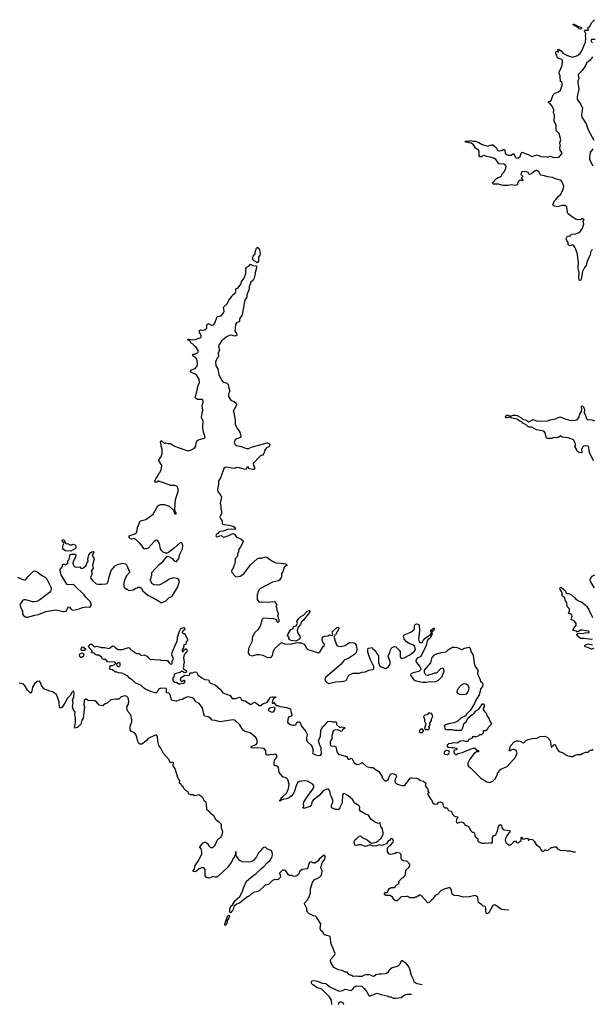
# Model space of a CAD drawing. Extents: x 2239781 to 2394849, y 665654 to 770575.
# Tile 106 of 147: x 2377745 to 2387171, y 693149 to 709350. Entities that reach past the tile are written whole.
import ezdxf

# ---------------------------------------------------------------- set-up
doc = ezdxf.new("R2010")
doc.units = 0

msp = doc.modelspace()

# ---------------------------------------------------------------- linework, layer by layer
at = {"layer": '0CON10XD'}
for points in [[(2387175, 705570), (2387149, 705541), (2387141, 705519), (2387138, 705475), (2387102, 705415), (2387082, 705355), (2387072, 705305), (2387045, 705270), (2387012, 705205), (2386987, 705083), (2386975, 705061), (2386965, 705057), (2386954, 705064), (2386949, 705095), (2386953, 705203), (2386942, 705225), (2386937, 705267), (2386941, 705355), (2386921, 705515), (2386888, 705598), (2386868, 705628), (2386845, 705643), (2386795, 705630), (2386774, 705644), (2386772, 705685), (2386750, 705715), (2386740, 705745), (2386765, 705790), (2386782, 705792), (2386808, 705782), (2386810, 705805), (2386828, 705822), (2386902, 705828), (2386965, 705852), (2387012, 705918), (2387032, 705985), (2387020, 706035), (2387037, 706055), (2387025, 706069), (2387005, 706076), (2386975, 706057), (2386905, 706064), (2386825, 706117), (2386775, 706157), (2386761, 706175), (2386749, 706269), (2386737, 706285), (2386722, 706292), (2386675, 706290), (2386595, 706273), (2386535, 706289), (2386521, 706305), (2386549, 706371), (2386576, 706395), (2386605, 706435), (2386649, 706475), (2386693, 706555), (2386703, 706605), (2386693, 706645), (2386663, 706695), (2386642, 706712), (2386565, 706731), (2386514, 706754), (2386434, 706764), (2386385, 706781), (2386325, 706790), (2386318, 706795), (2386293, 706845), (2386259, 706869), (2386245, 706871), (2386228, 706865), (2386182, 706825), (2386145, 706802), (2386130, 706805), (2386113, 706833), (2386085, 706849), (2386055, 706852), (2386010, 706845), (2385992, 706805), (2386020, 706775), (2386020, 706765), (2386002, 706745), (2386022, 706725), (2386026, 706705), (2386015, 706697), (2385985, 706708), (2385965, 706700), (2385947, 706675), (2385940, 706640), (2385918, 706625), (2385895, 706621), (2385835, 706630), (2385785, 706619), (2385705, 706623), (2385625, 706644), (2385545, 706644), (2385531, 706655), (2385530, 706665), (2385595, 706737), (2385624, 706755), (2385656, 706764), (2385672, 706778), (2385695, 706820), (2385719, 706845), (2385746, 706905), (2385752, 706935), (2385744, 706954), (2385715, 706970), (2385635, 706980), (2385580, 707060), (2385514, 707084), (2385435, 707100), (2385385, 707118), (2385365, 707112), (2385345, 707092), (2385320, 707095), (2385308, 707108), (2385309, 707175), (2385295, 707202), (2385246, 707236), (2385213, 707293), (2385175, 707320), (2385085, 707333), (2385080, 707345), (2385094, 707356), (2385125, 707348), (2385165, 707362), (2385205, 707352), (2385247, 707353), (2385305, 707330), (2385356, 707296), (2385445, 707271), (2385515, 707293), (2385535, 707292), (2385587, 707245), (2385603, 707215), (2385620, 707200), (2385645, 707190), (2385680, 707195), (2385710, 707215), (2385726, 707216), (2385732, 707205), (2385730, 707185), (2385737, 707155), (2385755, 707134), (2385785, 707121), (2385835, 707122), (2385875, 707148), (2385905, 707087), (2385925, 707074), (2385948, 707075), (2385985, 707097), (2386002, 707155), (2386015, 707171), (2386065, 707147), (2386115, 707132), (2386175, 707098), (2386265, 707128), (2386325, 707098), (2386375, 707094), (2386405, 707100), (2386435, 707087), (2386475, 707106), (2386535, 707084), (2386615, 707089), (2386633, 707097), (2386668, 707145), (2386668, 707165), (2386644, 707204), (2386638, 707245), (2386648, 707285), (2386638, 707305), (2386637, 707325), (2386652, 707375), (2386623, 707475), (2386578, 707525), (2386577, 707615), (2386543, 707675), (2386550, 707785), (2386532, 707815), (2386540, 707865), (2386510, 707925), (2386480, 707965), (2386450, 707985), (2386450, 708005), (2386475, 708008), (2386495, 708020), (2386529, 708111), (2386555, 708142), (2386615, 708164), (2386649, 708191), (2386676, 708275), (2386676, 708306), (2386665, 708330), (2386640, 708335), (2386650, 708345), (2386650, 708365), (2386640, 708375), (2386642, 708425), (2386631, 708451), (2386628, 708485), (2386677, 708595), (2386683, 708665), (2386673, 708693), (2386613, 708713), (2386590, 708735), (2386588, 708765), (2386572, 708795), (2386572, 708825), (2386595, 708830), (2386605, 708820), (2386618, 708822), (2386602, 708842), (2386600, 708855), (2386605, 708860), (2386625, 708858), (2386665, 708832), (2386685, 708800), (2386705, 708788), (2386745, 708767), (2386845, 708733), (2386915, 708754), (2386970, 708795), (2387001, 708835), (2387059, 708981), (2387066, 709045), (2387059, 709085), (2387066, 709115), (2387040, 709165), (2387054, 709176), (2387105, 709180), (2387110, 709185), (2387100, 709215), (2387132, 709245), (2387162, 709305), (2387205, 709350)], [(2386984, 709196), (2386955, 709201), (2386933, 709223), (2386870, 709255), (2386857, 709265), (2386854, 709276), (2386865, 709279), (2386946, 709236), (2386994, 709224), (2387000, 709215), (2386995, 709203), (2386984, 709196)], [(2387218, 709025), (2387156, 709024), (2387146, 709005), (2387156, 708985), (2387175, 708970)], [(2387175, 708738), (2387136, 708684), (2387074, 708635), (2387052, 708585), (2387005, 708516), (2386946, 708455), (2386936, 708435), (2386950, 708385), (2386932, 708345), (2386932, 708315), (2386950, 708205), (2386924, 708085), (2386921, 708045), (2386930, 708025), (2386978, 707968), (2387007, 707895), (2386994, 707784), (2386998, 707748), (2387070, 707635), (2387103, 707535), (2387166, 707416), (2387195, 707370)], [(2387178, 707225), (2387138, 707165), (2387132, 707115), (2387122, 707085), (2387122, 707055), (2387133, 707025), (2387182, 706945)], [(2381655, 705350), (2381636, 705366), (2381593, 705385), (2381577, 705425), (2381589, 705461), (2381620, 705495), (2381627, 705545), (2381645, 705590), (2381655, 705600), (2381665, 705600), (2381692, 705562), (2381706, 705495), (2381700, 705475), (2381677, 705443), (2381679, 705375), (2381655, 705350)], [(2380706, 703374), (2380698, 703435), (2380660, 703495), (2380635, 703518), (2380565, 703550), (2380557, 703565), (2380573, 703587), (2380632, 703608), (2380663, 703645), (2380673, 703677), (2380674, 703705), (2380664, 703764), (2380652, 703782), (2380603, 703815), (2380588, 703835), (2380596, 703844), (2380625, 703849), (2380678, 703872), (2380686, 703896), (2380658, 703948), (2380615, 703982), (2380604, 704004), (2380570, 704030), (2380545, 704068), (2380520, 704075), (2380510, 704085), (2380525, 704092), (2380595, 704084), (2380635, 704086), (2380718, 704115), (2380730, 704130), (2380732, 704152), (2380704, 704205), (2380705, 704238), (2380725, 704246), (2380775, 704240), (2380808, 704255), (2380824, 704276), (2380826, 704325), (2380835, 704346), (2380857, 704347), (2380896, 704326), (2380935, 704331), (2380956, 704354), (2380994, 704466), (2381061, 704479), (2381093, 704513), (2381109, 704555), (2381099, 704615), (2381104, 704626), (2381162, 704675), (2381188, 704735), (2381238, 704795), (2381248, 704815), (2381293, 704855), (2381301, 704875), (2381301, 704919), (2381338, 704932), (2381393, 705005), (2381396, 705044), (2381434, 705085), (2381467, 705173), (2381470, 705255), (2381476, 705274), (2381525, 705301), (2381545, 705326), (2381585, 705306), (2381645, 705300), (2381646, 705266), (2381619, 705185), (2381618, 705142), (2381603, 705095), (2381586, 705064), (2381545, 705028), (2381542, 705005), (2381524, 704965), (2381524, 704915), (2381486, 704825), (2381487, 704785), (2381459, 704745), (2381447, 704713), (2381412, 704525), (2381406, 704495), (2381364, 704426), (2381362, 704385), (2381315, 704362), (2381297, 704335), (2381289, 704225), (2381316, 704185), (2381317, 704153), (2381285, 704144), (2381225, 704159), (2381195, 704156), (2381142, 704125), (2381112, 704098), (2381091, 704089), (2381071, 704069), (2381021, 703995), (2381018, 703975), (2381033, 703915), (2381010, 703865), (2381020, 703805), (2381015, 703790), (2381005, 703790), (2380990, 703775), (2380967, 703715), (2380973, 703655), (2381007, 703605), (2381024, 703505), (2381072, 703412), (2381089, 703389), (2381155, 703367), (2381177, 703347), (2381187, 703287), (2381204, 703245), (2381201, 703225), (2381184, 703195), (2381185, 703150), (2381221, 703091), (2381284, 703064), (2381302, 703045), (2381312, 703025), (2381312, 703008), (2381285, 702960), (2381258, 702915), (2381277, 702865), (2381280, 702815), (2381292, 702765), (2381292, 702695), (2381318, 702635), (2381371, 702561), (2381383, 702505), (2381378, 702475), (2381295, 702442), (2381277, 702385), (2381287, 702365), (2381316, 702346), (2381397, 702327), (2381445, 702304), (2381485, 702294), (2381515, 702294), (2381555, 702314), (2381765, 702370), (2381815, 702390), (2381825, 702390), (2381855, 702372), (2381864, 702355), (2381846, 702324), (2381808, 702305), (2381782, 702265), (2381765, 702210), (2381740, 702185), (2381710, 702175), (2381691, 702159), (2381590, 702045), (2381592, 702015), (2381608, 701985), (2381610, 701955), (2381605, 701950), (2381585, 701947), (2381528, 701958), (2381517, 701965), (2381505, 701992), (2381488, 701985), (2381475, 701952), (2381455, 701947), (2381365, 701977), (2381325, 701979), (2381274, 701966), (2381235, 701969), (2381155, 701988), (2381126, 701984), (2381105, 701967), (2381059, 701821), (2381018, 701755), (2381016, 701705), (2380999, 701615), (2381008, 701585), (2381055, 701521), (2381065, 701495), (2381044, 701395), (2381054, 701355), (2381056, 701305), (2381068, 701258), (2381069, 701225), (2381042, 701165), (2381046, 701146), (2381076, 701105), (2381079, 701055), (2381103, 701045), (2381195, 701035), (2381262, 701015), (2381278, 701005), (2381300, 700975), (2381285, 700961), (2381235, 700966), (2381168, 700962), (2381095, 700936), (2381039, 700931), (2381027, 700923), (2381009, 700895), (2380981, 700875), (2380974, 700856), (2380980, 700845), (2380995, 700841), (2381055, 700862), (2381105, 700834), (2381189, 700861), (2381245, 700891), (2381265, 700893), (2381283, 700883), (2381315, 700837), (2381385, 700807), (2381422, 700775), (2381417, 700745), (2381382, 700675), (2381347, 700625), (2381346, 700595), (2381330, 700555), (2381329, 700525), (2381304, 700495), (2381290, 700465), (2381287, 700395), (2381268, 700365), (2381257, 700323), (2381230, 700285), (2381240, 700255), (2381305, 700180), (2381375, 700192), (2381435, 700232), (2381545, 700378), (2381654, 700476), (2381675, 700487), (2381725, 700488), (2381795, 700510), (2381815, 700508), (2381895, 700448), (2381960, 700415), (2382045, 700410), (2382075, 700401), (2382096, 700404), (2382128, 700398), (2382144, 700385), (2382146, 700375), (2382099, 700341), (2382079, 700265), (2382057, 700235), (2382054, 700185), (2382020, 700130), (2382004, 700116), (2381905, 700092), (2381708, 699992), (2381674, 699955), (2381656, 699885), (2381657, 699807), (2381683, 699773), (2381715, 699768), (2381725, 699772), (2381835, 699768), (2381935, 699778), (2381945, 699770), (2381970, 699725), (2381970, 699705), (2381960, 699695), (2381970, 699685), (2381978, 699635), (2381998, 699585), (2382000, 699565), (2381990, 699535), (2382000, 699525), (2382000, 699495), (2382010, 699485), (2382010, 699445), (2381992, 699432), (2381980, 699445), (2381980, 699465), (2381968, 699478), (2381925, 699490), (2381755, 699500), (2381741, 699489), (2381723, 699457), (2381708, 699382), (2381665, 699312), (2381616, 699264), (2381577, 699195), (2381570, 699175), (2381572, 699135), (2381566, 699114), (2381513, 699003), (2381508, 698928), (2381515, 698910), (2381535, 698892), (2381575, 698883), (2381647, 698903), (2381685, 698903), (2381745, 698893), (2381815, 698860), (2381877, 698853), (2381893, 698867), (2381905, 698890), (2381921, 698965), (2381946, 699004), (2382055, 699104), (2382105, 699079), (2382195, 699073), (2382315, 699101), (2382345, 699094), (2382377, 699097), (2382430, 699075), (2382469, 699009), (2382489, 698989), (2382665, 698933), (2382693, 698955), (2382742, 699038), (2382760, 699055), (2382760, 699075), (2382743, 699093), (2382727, 699147), (2382731, 699189), (2382755, 699208), (2382815, 699210), (2382845, 699227), (2382885, 699219), (2382895, 699222), (2382899, 699235), (2382889, 699275), (2382893, 699285), (2382964, 699346), (2382985, 699352), (2382998, 699345), (2382998, 699325), (2382942, 699228), (2382922, 699205), (2382921, 699185), (2382937, 699125), (2382968, 699055), (2382995, 699040), (2383033, 699037), (2383095, 699054), (2383175, 699104), (2383244, 699094), (2383268, 699085), (2383286, 699056), (2383293, 698993), (2383289, 698955), (2383276, 698925), (2383261, 698909), (2383161, 698845), (2383089, 698811), (2383035, 698745), (2382775, 698520), (2382769, 698489), (2382778, 698465), (2382802, 698442), (2382835, 698428), (2382943, 698457), (2383035, 698459), (2383075, 698466), (2383122, 698478), (2383165, 698562), (2383235, 698600), (2383335, 698596), (2383380, 698615), (2383435, 698619), (2383495, 698648), (2383554, 698656), (2383567, 698663), (2383576, 698685), (2383574, 698705), (2383518, 698815), (2383475, 698945), (2383474, 698995), (2383485, 699011), (2383545, 699022), (2383560, 698995), (2383605, 698959), (2383621, 698925), (2383652, 698885), (2383653, 698773), (2383668, 698725), (2383695, 698699), (2383765, 698676), (2383785, 698682), (2383809, 698701), (2383842, 698745), (2383841, 698785), (2383811, 698875), (2383838, 698935), (2383850, 698980), (2383861, 699005), (2383879, 699021), (2383915, 699034), (2383935, 699029), (2383994, 698975), (2384006, 698956), (2384010, 698865), (2384018, 698848), (2384035, 698840), (2384075, 698849), (2384170, 698900), (2384243, 698957), (2384262, 698988), (2384248, 699035), (2384215, 699064), (2384165, 699079), (2384111, 699115), (2384075, 699156), (2384062, 699208), (2384074, 699226), (2384185, 699270), (2384236, 699314), (2384242, 699328), (2384244, 699376), (2384253, 699397), (2384265, 699404), (2384285, 699408), (2384303, 699403), (2384321, 699381), (2384327, 699295), (2384308, 699155), (2384322, 699115), (2384335, 699102), (2384369, 699101), (2384386, 699135), (2384420, 699175), (2384475, 699214), (2384500, 699220), (2384519, 699251), (2384522, 699275), (2384514, 699284), (2384514, 699296), (2384525, 699311), (2384565, 699340), (2384572, 699325), (2384557, 699295), (2384530, 699275), (2384530, 699255), (2384537, 699245), (2384501, 699175), (2384465, 699147), (2384452, 699128), (2384435, 699050), (2384359, 698891), (2384335, 698867), (2384289, 698845), (2384266, 698805), (2384270, 698780), (2384333, 698705), (2384348, 698675), (2384346, 698655), (2384315, 698622), (2384245, 698611), (2384195, 698593), (2384183, 698585), (2384180, 698565), (2384234, 698485), (2384265, 698471), (2384378, 698448), (2384435, 698448), (2384495, 698459), (2384576, 698454), (2384635, 698479), (2384701, 698545), (2384734, 698635), (2384726, 698665), (2384716, 698676), (2384705, 698679), (2384665, 698663), (2384605, 698600), (2384575, 698600), (2384535, 698581), (2384455, 698557), (2384428, 698565), (2384407, 698607), (2384408, 698645), (2384511, 698769), (2384536, 698855), (2384571, 698899), (2384595, 698912), (2384685, 698938), (2384765, 698948), (2384806, 698984), (2384867, 699023), (2384905, 699027), (2384949, 699019), (2384975, 699011), (2385015, 698984), (2385025, 698984), (2385065, 699011), (2385145, 699026), (2385161, 699011), (2385172, 698955), (2385209, 698895), (2385226, 698756), (2385242, 698705), (2385287, 698645), (2385290, 698625), (2385282, 698615), (2385283, 698597), (2385295, 698550)], [(2377712, 700175), (2377796, 700136), (2377825, 700130), (2377845, 700140), (2377877, 700183), (2377974, 700276), (2377995, 700281), (2378035, 700263), (2378119, 700199), (2378165, 700176), (2378187, 700155), (2378255, 700022), (2378266, 699995), (2378265, 699970), (2378255, 699947), (2378236, 699924), (2378075, 699802), (2378025, 699778), (2377995, 699770), (2377955, 699770), (2377845, 699806), (2377815, 699806), (2377794, 699795), (2377773, 699767), (2377756, 699725), (2377754, 699705), (2377758, 699685), (2377789, 699625), (2377794, 699574), (2377808, 699545), (2377845, 699518), (2377875, 699518), (2377995, 699551), (2378055, 699560), (2378175, 699610), (2378342, 699638), (2378461, 699611), (2378485, 699610), (2378515, 699624), (2378545, 699691), (2378565, 699683), (2378595, 699644), (2378625, 699634), (2378725, 699654), (2378781, 699679), (2378835, 699690), (2378897, 699683), (2378913, 699697), (2378926, 699724), (2378904, 699775), (2378836, 699846), (2378805, 699888), (2378645, 700040), (2378624, 700054), (2378545, 700049), (2378520, 700060), (2378430, 700215), (2378417, 700255), (2378412, 700305), (2378447, 700343), (2378452, 700355), (2378448, 700372), (2378461, 700389), (2378482, 700392), (2378495, 700380), (2378505, 700380), (2378525, 700400), (2378538, 700402), (2378540, 700445), (2378562, 700468), (2378569, 700535), (2378585, 700553), (2378655, 700556), (2378669, 700545), (2378658, 700495), (2378628, 700435), (2378622, 700405), (2378631, 700375), (2378644, 700355), (2378673, 700343), (2378735, 700346), (2378754, 700325), (2378765, 700321), (2378797, 700333), (2378839, 700371), (2378853, 700407), (2378871, 700435), (2378868, 700475), (2378883, 700545), (2378916, 700585), (2378935, 700596), (2378955, 700598), (2378966, 700585), (2378940, 700535), (2378967, 700487), (2378969, 700471), (2378944, 700375), (2378954, 700325), (2378922, 700275), (2378935, 700260), (2378937, 700245), (2378912, 700165), (2378942, 700122), (2379005, 700070), (2379035, 700060), (2379095, 700060), (2379165, 700066), (2379186, 700074), (2379204, 700105), (2379216, 700185), (2379252, 700285), (2379318, 700365), (2379355, 700386), (2379435, 700408), (2379486, 700396), (2379505, 700380), (2379522, 700345), (2379536, 700296), (2379552, 700272), (2379552, 700255), (2379503, 700197), (2379470, 700125), (2379457, 700075), (2379458, 700025), (2379464, 700014), (2379505, 699980), (2379515, 699980), (2379535, 699960), (2379615, 699970), (2379655, 699998), (2379685, 700000), (2379695, 700010), (2379725, 700010), (2379735, 700000), (2379745, 700000), (2379775, 699950), (2379860, 699875), (2379887, 699867), (2379955, 699830), (2380047, 699777), (2380065, 699760), (2380092, 699758), (2380150, 699785), (2380200, 699835), (2380235, 699852), (2380260, 699875), (2380342, 700005), (2380369, 700091), (2380368, 700125), (2380357, 700145), (2380335, 700156), (2380275, 700168), (2380215, 700149), (2380136, 700094), (2380055, 700052), (2380035, 700048), (2379955, 700050), (2379922, 700072), (2379910, 700105), (2379900, 700115), (2379900, 700145), (2379910, 700155), (2379910, 700185), (2379920, 700205), (2379922, 700255), (2380044, 700386), (2380109, 700441), (2380173, 700517), (2380185, 700520), (2380225, 700508), (2380258, 700485), (2380295, 700442), (2380313, 700433), (2380326, 700434), (2380363, 700485), (2380384, 700555), (2380424, 700645), (2380433, 700697), (2380415, 700741), (2380395, 700747), (2380385, 700740), (2380295, 700660), (2380196, 700584), (2380165, 700570), (2380145, 700572), (2380109, 700589), (2380083, 700613), (2380061, 700645), (2380049, 700729), (2380021, 700775), (2380005, 700784), (2379985, 700781), (2379958, 700765), (2379858, 700652), (2379835, 700641), (2379795, 700642), (2379725, 700737), (2379658, 700798), (2379625, 700812), (2379585, 700802), (2379562, 700805), (2379540, 700845), (2379545, 700856), (2379641, 700889), (2379674, 700915), (2379684, 700994), (2379707, 701045), (2379724, 701095), (2379732, 701105), (2379820, 701125), (2379943, 701215), (2380020, 701350), (2380035, 701364), (2380066, 701374), (2380125, 701374), (2380207, 701345), (2380278, 701278), (2380296, 701225), (2380315, 701211), (2380322, 701218), (2380321, 701235), (2380300, 701270), (2380299, 701285), (2380312, 701455), (2380356, 701585), (2380353, 701625), (2380335, 701670), (2380306, 701686), (2380225, 701688), (2380204, 701694), (2380096, 701736), (2380045, 701750), (2380025, 701762), (2380012, 701745), (2380001, 701739), (2379982, 701742), (2379970, 701755), (2379984, 701796), (2380012, 701835), (2380038, 701885), (2380058, 701905), (2380082, 701965), (2380087, 702017), (2380038, 702095), (2380038, 702105), (2380067, 702153), (2380088, 702205), (2380088, 702285), (2380072, 702335), (2380072, 702365), (2380063, 702385), (2380063, 702405), (2380075, 702428), (2380125, 702380), (2380132, 702388), (2380145, 702388), (2380185, 702378), (2380227, 702377), (2380295, 702332), (2380355, 702308), (2380495, 702263), (2380545, 702263), (2380621, 702299), (2380636, 702314), (2380647, 702335), (2380650, 702385), (2380666, 702424), (2380705, 702444), (2380785, 702464), (2380796, 702475), (2380790, 702515), (2380772, 702565), (2380761, 702635), (2380766, 702745), (2380739, 702805), (2380741, 702845), (2380761, 702925), (2380747, 703003), (2380768, 703055), (2380768, 703075), (2380755, 703098), (2380673, 703103), (2380655, 703110), (2380632, 703135), (2380662, 703228), (2380683, 703335), (2380706, 703374)], [(2387192, 702092), (2387130, 702215), (2387118, 702255), (2387112, 702322), (2387105, 702330), (2387055, 702338), (2387025, 702333), (2387010, 702315), (2386993, 702275), (2387001, 702245), (2386997, 702225), (2386985, 702222), (2386955, 702229), (2386925, 702243), (2386917, 702255), (2386912, 702285), (2386886, 702325), (2386892, 702355), (2386888, 702385), (2386862, 702435), (2386775, 702468), (2386675, 702482), (2386645, 702500), (2386618, 702482), (2386585, 702470), (2386537, 702473), (2386505, 702460), (2386425, 702460), (2386413, 702483), (2386395, 702550), (2386375, 702578), (2386253, 702603), (2386175, 702647), (2386134, 702644), (2386107, 702657), (2386078, 702688), (2386032, 702705), (2386004, 702734), (2385969, 702749), (2385935, 702778), (2385845, 702791), (2385815, 702810), (2385772, 702798), (2385745, 702800), (2385742, 702815), (2385765, 702842), (2385785, 702842), (2385805, 702830), (2385845, 702832), (2385867, 702843), (2385905, 702843), (2385935, 702836), (2385992, 702805), (2386015, 702782), (2386041, 702771), (2386078, 702768), (2386125, 702734), (2386195, 702770), (2386265, 702746), (2386435, 702750), (2386475, 702767), (2386567, 702783), (2386635, 702814), (2386655, 702812), (2386705, 702786), (2386795, 702763), (2386836, 702756), (2386895, 702758), (2386925, 702770), (2386957, 702813), (2386968, 702865), (2386992, 702905), (2387000, 702945), (2386993, 702985), (2387004, 702996), (2387015, 702992), (2387025, 702978), (2387041, 702935), (2387039, 702875), (2387059, 702845), (2387068, 702795), (2387095, 702772), (2387165, 702768), (2387205, 702748)], [(2378585, 700603), (2378498, 700608), (2378458, 700635), (2378457, 700693), (2378480, 700735), (2378444, 700774), (2378444, 700785), (2378452, 700795), (2378473, 700793), (2378505, 700730), (2378547, 700727), (2378565, 700710), (2378605, 700710), (2378625, 700720), (2378655, 700710), (2378670, 700695), (2378672, 700665), (2378665, 700648), (2378585, 700603)], [(2387205, 700003), (2387141, 700105), (2387137, 700137), (2387155, 700178), (2387169, 700191), (2387215, 700216)], [(2387176, 699155), (2387150, 699150), (2387035, 699168), (2386975, 699168), (2386932, 699205), (2386918, 699235), (2386922, 699248), (2386962, 699258), (2387015, 699249), (2387055, 699261), (2387118, 699265), (2387120, 699275), (2387105, 699287), (2387005, 699306), (2386975, 699303), (2386935, 699278), (2386915, 699278), (2386905, 699287), (2386853, 699303), (2386882, 699365), (2386898, 699375), (2386905, 699390), (2386906, 699416), (2386880, 699455), (2386823, 699483), (2386838, 699535), (2386832, 699555), (2386815, 699570), (2386793, 699573), (2386780, 699585), (2386793, 699625), (2386793, 699655), (2386756, 699696), (2386750, 699760), (2386730, 699790), (2386713, 699843), (2386678, 699865), (2386672, 699885), (2386678, 699905), (2386665, 699940), (2386642, 699972), (2386634, 699994), (2386641, 700009), (2386662, 700005), (2386710, 699970), (2386727, 699947), (2386735, 699922), (2386755, 699910), (2386785, 699908), (2386830, 699885), (2386886, 699836), (2386907, 699807), (2386955, 699782), (2386995, 699772), (2387053, 699723), (2387082, 699695), (2387115, 699642), (2387172, 699515)], [(2382285, 699126), (2382215, 699136), (2382178, 699155), (2382180, 699185), (2382156, 699215), (2382159, 699235), (2382211, 699315), (2382246, 699334), (2382254, 699365), (2382295, 699374), (2382310, 699390), (2382319, 699415), (2382310, 699455), (2382345, 699502), (2382375, 699530), (2382416, 699554), (2382480, 699615), (2382518, 699628), (2382526, 699615), (2382500, 699575), (2382442, 699508), (2382424, 699475), (2382386, 699444), (2382365, 699399), (2382330, 699355), (2382314, 699306), (2382317, 699267), (2382358, 699205), (2382364, 699185), (2382357, 699163), (2382305, 699132), (2382285, 699126)], [(2385789, 694696), (2385785, 694698), (2385675, 694709), (2385575, 694781), (2385555, 694786), (2385535, 694772), (2385465, 694655), (2385455, 694647), (2385435, 694637), (2385426, 694646), (2385416, 694675), (2385416, 694706), (2385416, 694736), (2385405, 694760), (2385375, 694762), (2385355, 694787), (2385298, 694825), (2385286, 694905), (2385255, 694933), (2385235, 694941), (2385151, 694919), (2385045, 694912), (2384975, 694931), (2384895, 694938), (2384862, 694962), (2384852, 695025), (2384836, 695055), (2384822, 695065), (2384802, 695065), (2384714, 695036), (2384677, 695015), (2384625, 694953), (2384585, 694937), (2384572, 694925), (2384554, 694886), (2384532, 694865), (2384485, 694822), (2384465, 694820), (2384360, 694935), (2384335, 694942), (2384318, 694942), (2384305, 694930), (2384295, 694930), (2384275, 694910), (2384255, 694910), (2384245, 694900), (2384165, 694900), (2384135, 694920), (2384115, 694922), (2384025, 694917), (2383958, 694852), (2383935, 694853), (2383910, 694870), (2383883, 694913), (2383845, 694940), (2383775, 694940), (2383750, 694955), (2383752, 694978), (2383763, 694987), (2383792, 694988), (2383803, 694997), (2383812, 695028), (2383835, 695053), (2383862, 695068), (2383909, 695069), (2383934, 695086), (2383945, 695107), (2383990, 695135), (2383980, 695165), (2384035, 695222), (2384056, 695234), (2384091, 695269), (2384098, 695292), (2384103, 695355), (2384152, 695398), (2384163, 695415), (2384169, 695445), (2384166, 695456), (2384118, 695505), (2384055, 695510), (2384034, 695524), (2384026, 695555), (2384026, 695615), (2384005, 695635), (2383955, 695646), (2383925, 695629), (2383855, 695614), (2383831, 695621), (2383802, 695655), (2383802, 695715), (2383811, 695739), (2383836, 695764), (2383857, 695775), (2383894, 695816), (2383898, 695835), (2383886, 695865), (2383865, 695878), (2383855, 695872), (2383838, 695852), (2383811, 695835), (2383785, 695790), (2383725, 695768), (2383705, 695764), (2383665, 695772), (2383624, 695756), (2383565, 695749), (2383515, 695772), (2383435, 695747), (2383404, 695754), (2383365, 695772), (2383328, 695772), (2383295, 695760), (2383260, 695765), (2383252, 695835), (2383263, 695855), (2383288, 695872), (2383334, 695916), (2383355, 695919), (2383385, 695892), (2383465, 695857), (2383496, 695826), (2383535, 695802), (2383613, 695817), (2383639, 695831), (2383695, 695882), (2383727, 695945), (2383729, 695965), (2383716, 696035), (2383689, 696075), (2383680, 696135), (2383645, 696122), (2383585, 696153), (2383526, 696196), (2383485, 696260), (2383435, 696276), (2383355, 696329), (2383341, 696355), (2383346, 696395), (2383335, 696414), (2383253, 696463), (2383231, 696515), (2383148, 696585), (2383088, 696615), (2383070, 696610), (2383060, 696595), (2383056, 696465), (2383017, 696385), (2383015, 696370), (2382996, 696354), (2382963, 696353), (2382944, 696354), (2382885, 696383), (2382879, 696395), (2382878, 696425), (2382900, 696470), (2382901, 696505), (2382879, 696565), (2382854, 696605), (2382854, 696645), (2382847, 696665), (2382826, 696686), (2382805, 696691), (2382745, 696666), (2382675, 696585), (2382578, 696505), (2382562, 696485), (2382542, 696425), (2382527, 696403), (2382425, 696368), (2382412, 696385), (2382422, 696415), (2382418, 696455), (2382424, 696475), (2382468, 696545), (2382572, 696688), (2382587, 696715), (2382588, 696745), (2382570, 696770), (2382485, 696818), (2382435, 696828), (2382345, 696812), (2382318, 696792), (2382294, 696745), (2382268, 696655), (2382245, 696614), (2382212, 696575), (2382185, 696551), (2382145, 696529), (2382095, 696524), (2382059, 696511), (2382035, 696492), (2382030, 696495), (2382030, 696505), (2382047, 696523), (2382052, 696545), (2382069, 696565), (2382133, 696615), (2382163, 696675), (2382181, 696765), (2382157, 696847), (2382135, 696869), (2382075, 696893), (2382014, 696964), (2382003, 697043), (2381993, 697063), (2381975, 697072), (2381945, 697070), (2381932, 697085), (2381933, 697133), (2381943, 697175), (2381965, 697198), (2381980, 697225), (2381981, 697235), (2381968, 697258), (2381954, 697266), (2381905, 697256), (2381885, 697261), (2381845, 697246), (2381825, 697246), (2381803, 697255), (2381799, 697319), (2381772, 697355), (2381665, 697371), (2381594, 697364), (2381557, 697367), (2381557, 697385), (2381567, 697395), (2381636, 697424), (2381654, 697445), (2381655, 697492), (2381643, 697523), (2381630, 697540), (2381537, 697617), (2381455, 697640), (2381425, 697659), (2381405, 697681), (2381367, 697747), (2381286, 697826), (2381255, 697831), (2381045, 697796), (2380965, 697818), (2380915, 697824), (2380891, 697851), (2380847, 697877), (2380789, 697889), (2380775, 697928), (2380761, 698001), (2380747, 698035), (2380697, 698097), (2380645, 698128), (2380618, 698168), (2380591, 698191), (2380515, 698206), (2380495, 698204), (2380452, 698188), (2380425, 698166), (2380380, 698160), (2380325, 698137), (2380314, 698134), (2380242, 698155), (2380220, 698245), (2380198, 698268), (2380160, 698275), (2380163, 698333), (2380155, 698347), (2380085, 698352), (2380057, 698343), (2380032, 698328), (2380005, 698281), (2379995, 698274), (2379975, 698273), (2379905, 698296), (2379815, 698334), (2379785, 698354), (2379744, 698395), (2379713, 698413), (2379653, 698435), (2379605, 698483), (2379555, 698517), (2379526, 698546), (2379455, 698586), (2379425, 698598), (2379370, 698605), (2379335, 698620), (2379315, 698612), (2379275, 698650), (2379235, 698658), (2379228, 698665), (2379232, 698708), (2379245, 698722), (2379275, 698722), (2379300, 698735), (2379320, 698755), (2379320, 698765), (2379305, 698780), (2379193, 698783), (2379165, 698820), (2379131, 698821), (2379104, 698834), (2379100, 698855), (2379068, 698875), (2379050, 698895), (2379014, 698894), (2378995, 698902), (2378975, 698927), (2378930, 698930), (2378940, 698965), (2378890, 699015), (2378890, 699025), (2378880, 699035), (2378882, 699048), (2378895, 699060), (2378908, 699072), (2378932, 699072), (2378965, 699040), (2378985, 699032), (2379015, 699040), (2379085, 699022), (2379145, 699022), (2379215, 699003), (2379236, 699014), (2379275, 699048), (2379295, 699040), (2379325, 699012), (2379365, 698988), (2379435, 698988), (2379535, 699020), (2379548, 699015), (2379575, 698982), (2379605, 698968), (2379639, 698939), (2379675, 698922), (2379712, 698922), (2379745, 698890), (2379795, 698898), (2379830, 698885), (2379846, 698876), (2379858, 698855), (2379885, 698830), (2379905, 698823), (2379935, 698829), (2379965, 698820), (2380050, 698815), (2380085, 698804), (2380169, 698809), (2380185, 698798), (2380205, 698768), (2380225, 698752), (2380242, 698748), (2380258, 698755), (2380258, 698795), (2380278, 698835), (2380273, 698855), (2380251, 698895), (2380254, 698935), (2380315, 699082), (2380336, 699114), (2380344, 699186), (2380375, 699290), (2380400, 699335), (2380445, 699350), (2380455, 699350), (2380460, 699325), (2380470, 699315), (2380439, 699301), (2380420, 699275), (2380420, 699265), (2380435, 699250), (2380455, 699250), (2380463, 699243), (2380502, 699162), (2380510, 699155), (2380510, 699135), (2380488, 699112), (2380482, 699075), (2380475, 699068), (2380450, 699065), (2380440, 699015), (2380418, 698985), (2380418, 698958), (2380425, 698950), (2380438, 698952), (2380450, 698975), (2380475, 699000), (2380485, 699000), (2380497, 698985), (2380500, 698965), (2380495, 698950), (2380462, 698918), (2380446, 698885), (2380442, 698845), (2380451, 698785), (2380443, 698735), (2380450, 698715), (2380438, 698685), (2380441, 698671), (2380489, 698635), (2380490, 698615), (2380465, 698601), (2380415, 698628), (2380385, 698607), (2380300, 698585), (2380288, 698565), (2380282, 698535), (2380261, 698509), (2380269, 698469), (2380295, 698443), (2380325, 698450), (2380365, 698424), (2380385, 698421), (2380415, 698432), (2380445, 698430), (2380465, 698450), (2380470, 698465), (2380460, 698475), (2380445, 698478), (2380428, 698462), (2380405, 698458), (2380391, 698485), (2380405, 698527), (2380465, 698562), (2380532, 698558), (2380547, 698573), (2380548, 698595), (2380555, 698602), (2380588, 698602), (2380635, 698618), (2380656, 698616), (2380681, 698565), (2380745, 698519), (2380795, 698492), (2380846, 698486), (2380857, 698477)], [(2378765, 698970), (2378758, 698985), (2378758, 699005), (2378767, 699023), (2378785, 699028), (2378828, 698998), (2378815, 698972), (2378765, 698970)], [(2387195, 699010), (2387165, 698992), (2387155, 698992), (2387095, 699022), (2387058, 699028), (2387050, 699035), (2387050, 699055), (2387057, 699063), (2387085, 699074), (2387105, 699078), (2387174, 699066)], [(2378765, 698854), (2378753, 698855), (2378735, 698874), (2378729, 698905), (2378745, 698923), (2378775, 698930), (2378802, 698915), (2378788, 698872), (2378765, 698854)], [(2379375, 698700), (2379400, 698725), (2379397, 698757), (2379375, 698772), (2379365, 698770), (2379340, 698745), (2379351, 698711), (2379375, 698700)], [(2378288, 698288), (2378240, 698300), (2378142, 698342), (2378104, 698395), (2378086, 698446), (2378070, 698465), (2378035, 698459), (2377987, 698423), (2377959, 698365), (2377945, 698300), (2377925, 698270), (2377875, 698319), (2377834, 698384), (2377807, 698415), (2377775, 698429), (2377735, 698431)], [(2380857, 698477), (2380866, 698455), (2380886, 698435), (2380965, 698404), (2381050, 698330), (2381091, 698271), (2381208, 698228), (2381245, 698182), (2381275, 698178), (2381305, 698182), (2381365, 698204), (2381379, 698195), (2381386, 698175), (2381403, 698155), (2381455, 698141), (2381545, 698084), (2381565, 698090), (2381593, 698117), (2381615, 698119), (2381646, 698106), (2381685, 698067), (2381715, 698064), (2381755, 698096), (2381814, 698116), (2381854, 698165), (2381870, 698205), (2381905, 698208), (2381915, 698200), (2381935, 698200), (2381945, 698210), (2381955, 698210), (2381960, 698195), (2381932, 698188), (2381918, 698172), (2381900, 698115), (2381905, 698100), (2381918, 698102), (2381925, 698120), (2381932, 698102), (2381965, 698068), (2381995, 698063), (2382025, 698050), (2382076, 698046), (2382145, 698030), (2382205, 698010), (2382207, 697965), (2382221, 697935), (2382223, 697905), (2382215, 697892), (2382175, 697880), (2382164, 697865), (2382157, 697825), (2382152, 697795), (2382161, 697781), (2382205, 697754), (2382235, 697744), (2382265, 697740), (2382284, 697746), (2382294, 697755), (2382302, 697778), (2382324, 697796), (2382345, 697796), (2382355, 697790), (2382386, 697726), (2382456, 697635), (2382472, 697605), (2382478, 697575), (2382464, 697535), (2382464, 697495), (2382484, 697465), (2382537, 697417), (2382559, 697385), (2382574, 697325), (2382566, 697285), (2382571, 697275), (2382615, 697254), (2382665, 697241), (2382702, 697248), (2382714, 697265), (2382706, 697365), (2382678, 697428), (2382666, 697485), (2382698, 697562), (2382701, 697655), (2382731, 697715), (2382776, 697754), (2382815, 697802), (2382855, 697810), (2382898, 697798), (2382950, 697795), (2382958, 697785), (2382958, 697755), (2382963, 697745), (2383016, 697706), (2383056, 697716), (2383090, 697705), (2383098, 697692), (2383058, 697665), (2383046, 697644), (2383035, 697638), (2382984, 697664), (2382925, 697659), (2382905, 697646), (2382881, 697565), (2382884, 697515), (2382858, 697475), (2382854, 697455), (2382857, 697417), (2382870, 697400), (2382925, 697394), (2382947, 697385), (2382957, 697365), (2382968, 697305), (2382992, 697265), (2383124, 697224), (2383155, 697180), (2383175, 697180), (2383195, 697193), (2383215, 697198), (2383245, 697132), (2383285, 697100), (2383315, 697096), (2383344, 697104), (2383385, 697128), (2383455, 697064), (2383525, 697046), (2383566, 697046), (2383600, 697010), (2383659, 696979), (2383710, 696895), (2383714, 696874), (2383755, 696826), (2383785, 696826), (2383810, 696845), (2383837, 696915), (2383848, 696935), (2383875, 696947), (2383905, 696942), (2383935, 696922), (2383950, 696905), (2383950, 696895), (2383928, 696852), (2383922, 696825), (2383926, 696805), (2383933, 696793), (2383965, 696772), (2384035, 696751), (2384075, 696751), (2384097, 696763), (2384175, 696868), (2384187, 696873), (2384279, 696869), (2384308, 696858), (2384345, 696831), (2384395, 696822), (2384430, 696785), (2384432, 696775), (2384422, 696745), (2384458, 696698), (2384466, 696676), (2384463, 696663), (2384480, 696635), (2384480, 696625), (2384462, 696618), (2384460, 696605), (2384505, 696530), (2384528, 696505), (2384541, 696471), (2384570, 696445), (2384595, 696440), (2384620, 696445), (2384647, 696473), (2384665, 696482), (2384703, 696463), (2384712, 696445), (2384714, 696404), (2384725, 696400), (2384745, 696380), (2384775, 696380), (2384795, 696360), (2384805, 696340), (2384855, 696328), (2384863, 696285), (2384895, 696248), (2384915, 696238), (2384960, 696235), (2384958, 696222), (2384943, 696207), (2384928, 696162), (2384935, 696140), (2384945, 696132), (2384965, 696133), (2385005, 696152), (2385045, 696142), (2385080, 696095), (2385125, 696078), (2385136, 696066), (2385170, 696005), (2385195, 695980), (2385215, 695980), (2385230, 695965), (2385235, 695920), (2385257, 695887), (2385285, 695877), (2385292, 695865), (2385282, 695845), (2385291, 695831), (2385308, 695818), (2385355, 695802), (2385395, 695798), (2385425, 695804), (2385458, 695802), (2385485, 695810), (2385518, 695802), (2385526, 695814), (2385530, 695895), (2385545, 695918), (2385585, 695938), (2385612, 696005), (2385621, 696055), (2385635, 696088), (2385655, 696108), (2385674, 696094), (2385681, 696055), (2385705, 696027), (2385725, 696018), (2385807, 696007), (2385817, 695997), (2385765, 695922), (2385741, 695875), (2385739, 695855), (2385742, 695825), (2385751, 695805), (2385795, 695772), (2385815, 695768), (2385835, 695777), (2385885, 695826), (2385905, 695838), (2385925, 695812), (2385945, 695808), (2385998, 695845), (2386002, 695855), (2385998, 695892), (2386005, 695898), (2386020, 695870), (2386034, 695864), (2386095, 695880), (2386110, 695875), (2386115, 695850), (2386125, 695850), (2386145, 695868), (2386185, 695860), (2386214, 695834), (2386245, 695780), (2386305, 695732), (2386328, 695685), (2386355, 695668), (2386375, 695668), (2386395, 695688), (2386417, 695687), (2386425, 695680), (2386447, 695683), (2386492, 695728), (2386515, 695730), (2386545, 695742), (2386575, 695740), (2386597, 695707), (2386632, 695688), (2386655, 695681), (2386705, 695683), (2386755, 695674), (2386805, 695676), (2386857, 695657), (2386897, 695655)], [(2385295, 698550), (2385322, 698505), (2385332, 698465), (2385365, 698438), (2385370, 698415), (2385361, 698379), (2385336, 698344), (2385310, 698240), (2385256, 698155), (2385234, 698096), (2385158, 697985), (2385098, 697925), (2385083, 697897), (2385012, 697865), (2384965, 697813), (2384945, 697801), (2384898, 697782), (2384805, 697764), (2384750, 697745), (2384730, 697725), (2384737, 697717), (2384742, 697685), (2384765, 697670), (2384861, 697671), (2384895, 697657), (2385012, 697658), (2385025, 697667), (2385036, 697685), (2385064, 697776), (2385095, 697798), (2385121, 697859), (2385195, 697918), (2385223, 697927), (2385252, 697975), (2385303, 698007), (2385365, 698090), (2385375, 698090), (2385391, 698071), (2385392, 698045), (2385373, 698017), (2385372, 698005), (2385398, 697965), (2385430, 697935), (2385432, 697905), (2385468, 697855), (2385478, 697818), (2385510, 697765), (2385508, 697752), (2385457, 697703), (2385440, 697665), (2385415, 697650), (2385372, 697648), (2385372, 697608), (2385345, 697580), (2385315, 697580), (2385292, 697558), (2385255, 697552), (2385215, 697550), (2385202, 697558), (2385188, 697522), (2385140, 697505), (2385120, 697475), (2385085, 697472), (2385055, 697482), (2384994, 697476), (2384945, 697448), (2384875, 697453), (2384845, 697440), (2384806, 697434), (2384780, 697415), (2384780, 697395), (2384795, 697380), (2384846, 697374), (2384875, 697376), (2384940, 697365), (2384942, 697348), (2384930, 697335), (2384905, 697332), (2384893, 697323), (2384892, 697285), (2384924, 697254), (2384960, 697275), (2385035, 697292), (2385105, 697326), (2385145, 697334), (2385175, 697350), (2385215, 697361), (2385235, 697361), (2385265, 697332), (2385296, 697326), (2385296, 697304), (2385265, 697302), (2385225, 697274), (2385155, 697183), (2385123, 697115), (2385120, 697085), (2385132, 697065), (2385173, 697033), (2385337, 696867), (2385435, 696808), (2385475, 696800), (2385495, 696802), (2385535, 696820), (2385580, 696865), (2385610, 696935), (2385613, 696957), (2385630, 696975), (2385641, 696999), (2385665, 697017), (2385771, 697059), (2385909, 697215), (2385933, 697285), (2385916, 697326), (2385885, 697342), (2385865, 697342), (2385843, 697337), (2385825, 697322), (2385805, 697320), (2385800, 697325), (2385832, 697405), (2385885, 697468), (2385925, 697482), (2385955, 697482), (2385985, 697478), (2386024, 697454), (2386045, 697452), (2386083, 697487), (2386115, 697506), (2386205, 697527), (2386245, 697523), (2386314, 697556), (2386395, 697562), (2386436, 697536), (2386477, 697487), (2386490, 697425), (2386491, 697381), (2386495, 697378), (2386530, 697415), (2386550, 697425), (2386558, 697425), (2386592, 697345), (2386615, 697322), (2386640, 697305), (2386690, 697285), (2386755, 697242), (2386825, 697228), (2386852, 697228), (2386885, 697248), (2386925, 697258), (2386982, 697258), (2387005, 697278), (2387063, 697297), (2387102, 697298), (2387135, 697330), (2387165, 697330), (2387183, 697347)], [(2384369, 693467), (2384368, 693468), (2384288, 693488), (2384238, 693515), (2384232, 693545), (2384193, 693623), (2384167, 693727), (2384146, 693775), (2384112, 693815), (2384037, 693867), (2384017, 693853), (2384001, 693809), (2383970, 693775), (2383946, 693764), (2383915, 693762), (2383874, 693746), (2383828, 693712), (2383797, 693665), (2383775, 693649), (2383705, 693644), (2383664, 693646), (2383605, 693632), (2383573, 693607), (2383555, 693610), (2383515, 693634), (2383445, 693636), (2383415, 693628), (2383375, 693608), (2383325, 693606), (2383285, 693614), (2383235, 693606), (2383205, 693624), (2383165, 693637), (2383135, 693677), (2383105, 693677), (2383055, 693704), (2382995, 693718), (2382916, 693755), (2382869, 693835), (2382860, 693875), (2382870, 693895), (2382926, 693955), (2382936, 693985), (2382874, 694145), (2382855, 694260), (2382845, 694270), (2382798, 694278), (2382759, 694299), (2382735, 694333), (2382700, 694365), (2382694, 694395), (2382702, 694475), (2382633, 694583), (2382615, 694597), (2382584, 694604), (2382509, 694639), (2382483, 694665), (2382473, 694695), (2382473, 694725), (2382435, 694802), (2382434, 694815), (2382486, 694875), (2382516, 694934), (2382530, 694985), (2382531, 695049), (2382567, 695155), (2382595, 695196), (2382676, 695234), (2382713, 695275), (2382722, 695345), (2382704, 695395), (2382707, 695415), (2382724, 695476), (2382768, 695535), (2382776, 695565), (2382774, 695585), (2382760, 695600), (2382745, 695599), (2382676, 695535), (2382659, 695511), (2382605, 695472), (2382585, 695472), (2382545, 695491), (2382520, 695490), (2382505, 695468), (2382487, 695395), (2382475, 695380), (2382393, 695367), (2382355, 695337), (2382334, 695286), (2382309, 695261), (2382275, 695252), (2382249, 695259), (2382225, 695266), (2382185, 695266), (2382169, 695279), (2382125, 695344), (2382105, 695354), (2382074, 695356), (2382037, 695325), (2382024, 695306), (2382040, 695255), (2382034, 695236), (2382009, 695211), (2381992, 695198), (2381945, 695200), (2381905, 695188), (2381841, 695119), (2381785, 695107), (2381768, 695095), (2381690, 695015), (2381666, 695004), (2381595, 694990), (2381577, 694973), (2381565, 694970), (2381530, 694935), (2381495, 694918), (2381371, 694819), (2381353, 694807), (2381312, 694798), (2381270, 694760), (2381264, 694725), (2381250, 694690), (2381215, 694656), (2381205, 694662), (2381203, 694673), (2381207, 694725), (2381233, 694775), (2381246, 694784), (2381294, 694856), (2381369, 694925), (2381408, 694995), (2381437, 695077), (2381480, 695175), (2381575, 695258), (2381640, 695300), (2381725, 695383), (2381766, 695414), (2381825, 695484), (2381870, 695520), (2381898, 695565), (2381906, 695606), (2381900, 695655), (2381885, 695678), (2381825, 695703), (2381798, 695728), (2381785, 695733), (2381765, 695726), (2381735, 695706), (2381708, 695672), (2381675, 695643), (2381643, 695575), (2381588, 695512), (2381557, 695493), (2381515, 695485), (2381412, 695492), (2381365, 695515), (2381309, 695595), (2381310, 695655), (2381305, 695660), (2381300, 695655), (2381300, 695615), (2381232, 695492), (2381171, 695405), (2381009, 695251), (2380988, 695242), (2380965, 695241), (2380925, 695250), (2380885, 695229), (2380855, 695225), (2380820, 695235), (2380798, 695265), (2380796, 695365), (2380786, 695385), (2380775, 695392), (2380745, 695393), (2380700, 695380), (2380661, 695345), (2380635, 695331), (2380602, 695335), (2380600, 695345), (2380622, 695378), (2380634, 695435), (2380695, 695518), (2380741, 695625), (2380746, 695665), (2380732, 695705), (2380708, 695735), (2380711, 695739), (2380767, 695803), (2380785, 695814), (2380805, 695817), (2380831, 695801), (2380865, 695749), (2380885, 695729), (2380925, 695729), (2380964, 695765), (2380992, 695832), (2381009, 695865), (2381059, 695901), (2381076, 695935), (2381087, 695985), (2381068, 696045), (2381070, 696105), (2381023, 696153), (2380981, 696181), (2380939, 696249), (2380900, 696275), (2380885, 696290), (2380880, 696305), (2380825, 696350), (2380820, 696455), (2380808, 696475), (2380784, 696494), (2380765, 696542), (2380745, 696563), (2380695, 696593), (2380627, 696577), (2380600, 696595), (2380555, 696598), (2380537, 696605), (2380526, 696615), (2380516, 696646), (2380485, 696663), (2380447, 696697), (2380436, 696726), (2380415, 696742), (2380403, 696765), (2380378, 696785), (2380382, 696832), (2380356, 696865), (2380306, 697025), (2380272, 697075), (2380276, 697126), (2380265, 697133), (2380235, 697123), (2380225, 697128), (2380205, 697172), (2380114, 697274), (2380068, 697365), (2380038, 697405), (2380018, 697475), (2380020, 697485), (2380014, 697554), (2380000, 697575), (2379975, 697578), (2379858, 697522), (2379830, 697485), (2379775, 697441), (2379755, 697431), (2379725, 697428), (2379705, 697442), (2379689, 697475), (2379676, 697545), (2379659, 697589), (2379635, 697617), (2379585, 697637), (2379564, 697665), (2379564, 697725), (2379591, 697795), (2379593, 697835), (2379574, 697914), (2379529, 697959), (2379512, 698002), (2379509, 698045), (2379538, 698085), (2379544, 698135), (2379530, 698190), (2379511, 698211), (2379485, 698222), (2379455, 698221), (2379415, 698208), (2379375, 698170), (2379325, 698170), (2379245, 698157), (2379184, 698106), (2379150, 698095), (2379115, 698062), (2379053, 698073), (2379010, 698125), (2378985, 698140), (2378875, 698149), (2378840, 698170), (2378828, 698172), (2378815, 698165), (2378808, 698145), (2378804, 698075), (2378810, 698045), (2378790, 697855), (2378771, 697825), (2378753, 697757), (2378696, 697704), (2378655, 697691), (2378650, 697705), (2378666, 697784), (2378664, 697855), (2378652, 697922), (2378656, 697955), (2378625, 698005), (2378617, 698045), (2378628, 698115), (2378616, 698155), (2378635, 698210), (2378642, 698275), (2378639, 698295), (2378625, 698299), (2378605, 698281), (2378578, 698231), (2378535, 698186), (2378480, 698085), (2378444, 698036), (2378425, 698024), (2378408, 698028), (2378400, 698040), (2378393, 698125), (2378352, 698245), (2378288, 698288)], [(2385035, 698244), (2385105, 698259), (2385124, 698285), (2385136, 698325), (2385142, 698355), (2385134, 698384), (2385125, 698397), (2385085, 698422), (2385045, 698416), (2385015, 698399), (2384965, 698347), (2384948, 698312), (2384942, 698285), (2384957, 698265), (2384985, 698251), (2385035, 698244)], [(2381895, 697958), (2381925, 697962), (2381953, 698005), (2381947, 698027), (2381935, 698040), (2381865, 698023), (2381845, 698012), (2381834, 697996), (2381842, 697985), (2381895, 697958)], [(2384425, 697670), (2384475, 697672), (2384490, 697685), (2384482, 697715), (2384500, 697745), (2384498, 697775), (2384522, 697818), (2384522, 697845), (2384544, 697885), (2384541, 697905), (2384525, 697932), (2384495, 697940), (2384475, 697940), (2384455, 697910), (2384415, 697908), (2384392, 697885), (2384408, 697838), (2384409, 697805), (2384433, 697763), (2384410, 697685), (2384425, 697670)], [(2384341, 697621), (2384375, 697622), (2384390, 697645), (2384390, 697655), (2384377, 697677), (2384355, 697678), (2384328, 697655), (2384320, 697635), (2384341, 697621)], [(2384785, 697260), (2384808, 697275), (2384818, 697295), (2384814, 697314), (2384795, 697327), (2384755, 697317), (2384732, 697295), (2384730, 697285), (2384730, 697275), (2384746, 697266), (2384785, 697260)], [(2381135, 694449), (2381123, 694453), (2381121, 694465), (2381163, 694585), (2381185, 694613), (2381195, 694618), (2381198, 694595), (2381189, 694565), (2381163, 694527), (2381157, 694475), (2381135, 694449)], [(2382884, 693146), (2382876, 693215), (2382863, 693245), (2382845, 693273), (2382720, 693400), (2382645, 693420), (2382568, 693468), (2382553, 693485), (2382548, 693505), (2382548, 693522), (2382560, 693535), (2382595, 693539), (2382648, 693528), (2382725, 693496), (2382785, 693493), (2382850, 693435), (2383005, 693363), (2383066, 693374), (2383105, 693399), (2383205, 693376), (2383225, 693392), (2383256, 693434), (2383295, 693453), (2383375, 693449), (2383415, 693409), (2383462, 693352), (2383492, 693292), (2383505, 693281), (2383625, 693331), (2383698, 693308), (2383795, 693289), (2383825, 693272), (2383855, 693272), (2383895, 693252), (2383935, 693248), (2384025, 693262), (2384085, 693302), (2384127, 693313), (2384196, 693317)], [(2383079, 693145), (2383074, 693165), (2383044, 693184), (2383022, 693185), (2382994, 693165), (2382989, 693145)]]:
    msp.add_lwpolyline(points, dxfattribs=at)

doc.saveas('drawing.dxf')
